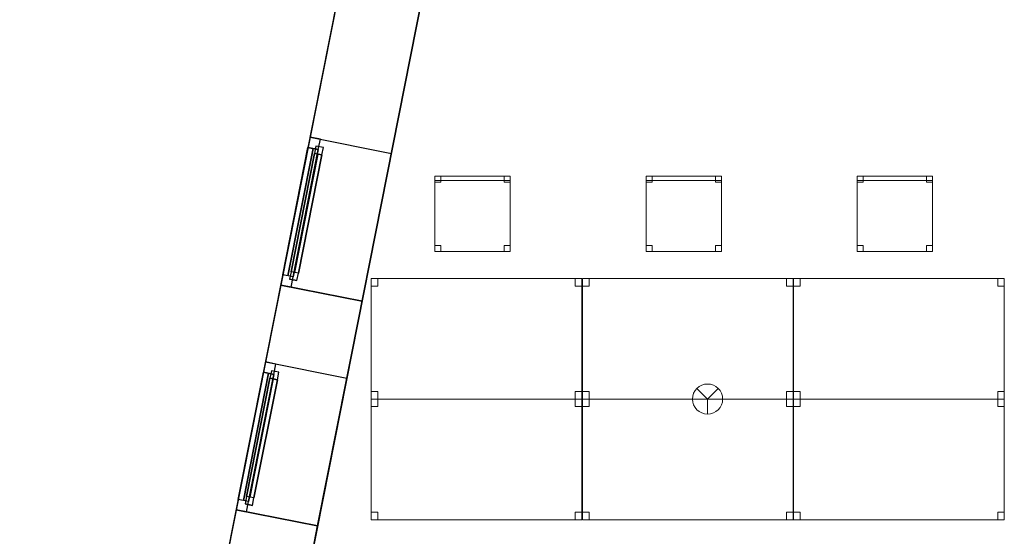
# Model space of a CAD drawing. Header units: metres. Extents: x 397.7 to 427.5, y 12.7 to 28.4.
# Tile 3 of 124: x 397.7 to 404.2, y 19.9 to 23.3. Entities that reach past the tile are written whole.
import ezdxf

# ---------------------------------------------------------------- set-up
doc = ezdxf.new("R2010")
doc.units = ezdxf.units.M
doc.layers.add('01_CARPINTERIA', color=5, linetype='Continuous', lineweight=25, true_color=0x0000ff)
doc.layers.add('01_SUELOS', color=7, linetype='Continuous', lineweight=25, true_color=0x007f00)
for name, color, linetype, lineweight in [('02_MOBILIARIO', 7, 'Continuous', 18), ('A-DETL-____-MBND', 7, 'Continuous', 18), ('A-DETL-GENF-OTLN', 7, 'Continuous', 18), ('A-GENM-____-OTLN', 7, 'Continuous', 18), ('A-WALL-____-MCUT', 7, 'Continuous', 25), ('A-WALL-____-OTLN', 7, 'Continuous', 25)]:
    doc.layers.add(name, color=color, linetype=linetype, lineweight=lineweight)

# ---------------------------------------------------------------- blocks, each defined once
blk = doc.blocks.new('Family - Taula 140X80_P2-152733-05_PCI_P2')
at = {"layer": 'A-DETL-____-MBND', "color": 253, "true_color": 0xaaaaaa}
for p, q in [((0, 0.8001), (0.0437, 0.8001)), ((0, 0.7501), (0, 0.8001)), ((0.0437, 0.8001), (0, 0.8001)), ((0, 0.8001), (0, 0.7501)), ((0, 0.8001), (1.3973, 0.8001)), ((0, 0), (0, 0.8001)), ((1.3973, 0.8001), (0, 0.8001)), ((0, 0.8001), (0, 0)), ((0.0437, 0.8001), (0.0437, 0.7501)), ((0.0437, 0.7501), (0.0437, 0.8001)), ((1.3536, 0.8001), (1.3973, 0.8001)), ((1.3536, 0.7501), (1.3536, 0.8001)), ((1.3973, 0.8001), (1.3536, 0.8001)), ((1.3536, 0.8001), (1.3536, 0.7501)), ((1.3973, 0.8001), (1.3973, 0.7501)), ((1.3973, 0.7501), (1.3973, 0.8001)), ((1.3973, 0.8001), (1.3973, 0)), ((1.3973, 0), (1.3973, 0.8001)), ((0.0437, 0.7501), (0, 0.7501)), ((0, 0.7501), (0.0437, 0.7501)), ((1.3973, 0.7501), (1.3536, 0.7501)), ((1.3536, 0.7501), (1.3973, 0.7501)), ((0, 0.05), (0.0437, 0.05)), ((0, 0), (0, 0.05)), ((0.0437, 0.05), (0, 0.05)), ((0, 0.05), (0, 0)), ((0.0437, 0), (0, 0)), ((0, 0), (0.0437, 0)), ((0, 0), (1.3973, 0)), ((0.0437, 0.05), (0.0437, 0)), ((0.0437, 0), (0.0437, 0.05)), ((1.3536, 0.05), (1.3973, 0.05)), ((1.3536, 0), (1.3536, 0.05)), ((1.3973, 0.05), (1.3536, 0.05)), ((1.3536, 0.05), (1.3536, 0)), ((1.3973, 0), (1.3536, 0)), ((1.3536, 0), (1.3973, 0)), ((1.3973, 0.05), (1.3973, 0)), ((1.3973, 0), (1.3973, 0.05)), ((1.3973, 0), (0, 0))]:
    blk.add_line(p, q, dxfattribs=at)
blk = doc.blocks.new('Forma directa - LONDR55-XX_ZZ-ARQ-CAA-M3D-Londres55-152687-05_PCI_P2')
at = {"layer": '01_CARPINTERIA', "color": 161, "true_color": 0xaaaaff}
for p, q in [((0.07, 0.07), (0, 0.07)), ((0, 0.07), (0, 0)), ((0.07, 0.07), (0, 0.07)), ((0, 0.07), (0, 0)), ((0.1, 0.1), (0.05, 0.1)), ((0.05, 0.1), (0.05, 0.05)), ((0.1, 0.1), (0.05, 0.1)), ((0.05, 0.1), (0.05, 0.05)), ((0.07, 0.07), (0.93, 0.07)), ((0.93, 0.07), (0.07, 0.07)), ((0.07, 0.07), (0.07, 0)), ((0.07, 0), (0.07, 0.07)), ((0.07, 0), (0.07, 0.07)), ((0.07, 0.07), (0.07, 0)), ((0.1, 0.05), (0.1, 0.1)), ((0.1, 0.1), (0.1, 0.05)), ((0.1, 0.1), (0.9, 0.1)), ((0.9, 0.1), (0.1, 0.1)), ((0.1, 0.1), (0.1, 0.05)), ((0.1, 0.05), (0.1, 0.1)), ((0.9, 0.075), (0.1, 0.075)), ((0.9, 0.075), (0.1, 0.075)), ((0.95, 0.1), (0.9, 0.1)), ((0.9, 0.1), (0.9, 0.05)), ((0.95, 0.1), (0.9, 0.1)), ((0.9, 0.1), (0.9, 0.05)), ((0.9, 0.1), (0.9, 0.05)), ((0.9, 0.1), (0.9, 0.05)), ((0.93, 0.07), (0.93, 0)), ((0.93, 0.07), (0.93, 0)), ((1, 0.07), (0.93, 0.07)), ((0.93, 0.07), (0.93, 0)), ((1, 0.07), (0.93, 0.07)), ((0.93, 0.07), (0.93, 0)), ((0.95, 0.05), (0.95, 0.1)), ((0.95, 0.1), (0.95, 0.05)), ((1, 0), (1, 0.07)), ((1, 0.07), (1, 0)), ((0, 0), (0.07, 0)), ((0, 0), (0.07, 0)), ((0.05, 0.05), (0.1, 0.05)), ((0.05, 0.05), (0.1, 0.05)), ((0.93, 0.035), (0.07, 0.035)), ((0.07, 0.035), (0.93, 0.035)), ((0.07, 0), (0.93, 0)), ((0.93, 0), (0.07, 0)), ((0.1, 0.05), (0.9, 0.05)), ((0.9, 0.05), (0.1, 0.05)), ((0.9, 0.05), (0.95, 0.05)), ((0.9, 0.05), (0.95, 0.05)), ((0.93, 0), (1, 0)), ((0.93, 0), (1, 0))]:
    blk.add_line(p, q, dxfattribs=at)
blk = doc.blocks.new('Forma directa - Finestra P2-152785-05_PCI_P2')
at = {"xscale": 1.000000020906, "yscale": 1.000000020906, "zscale": 1.000000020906}
blk.add_blockref('Forma directa - LONDR55-XX_ZZ-ARQ-CAA-M3D-Londres55-152687-05_PCI_P2', (0, 0), dxfattribs=at)
blk = doc.blocks.new('Family - LONDR55-XX_ZZ-ARQ-CAA-M3D-Londres55-152793-05_PCI_P2')
at = {"layer": '01_SUELOS', "color": 9, "true_color": 0xaad4aa}
for p, q in [((2.9616, 14.9476), (0, 0)), ((0, 0), (2.9616, 14.9476))]:
    blk.add_line(p, q, dxfattribs=at)
blk = doc.blocks.new('Family - Taula 140X80_P2-152807-05_PCI_P2')
at = {"layer": 'A-DETL-____-MBND', "color": 253, "true_color": 0xaaaaaa}
for p, q in [((0, 0.8001), (0.0437, 0.8001)), ((0, 0.7501), (0, 0.8001)), ((0.0437, 0.8001), (0, 0.8001)), ((0, 0.8001), (0, 0.7501)), ((0, 0.8001), (1.3973, 0.8001)), ((0, 0), (0, 0.8001)), ((1.3973, 0.8001), (0, 0.8001)), ((0, 0.8001), (0, 0)), ((0.0437, 0.8001), (0.0437, 0.7501)), ((0.0437, 0.7501), (0.0437, 0.8001)), ((1.3536, 0.8001), (1.3973, 0.8001)), ((1.3536, 0.7501), (1.3536, 0.8001)), ((1.3973, 0.8001), (1.3536, 0.8001)), ((1.3536, 0.8001), (1.3536, 0.7501)), ((1.3973, 0.8001), (1.3973, 0)), ((1.3973, 0), (1.3973, 0.8001)), ((1.3973, 0.8001), (1.3973, 0.7501)), ((1.3973, 0.7501), (1.3973, 0.8001)), ((0.0437, 0.7501), (0, 0.7501)), ((0, 0.7501), (0.0437, 0.7501)), ((1.3973, 0.7501), (1.3536, 0.7501)), ((1.3536, 0.7501), (1.3973, 0.7501)), ((0, 0.05), (0.0437, 0.05)), ((0, 0), (0, 0.05)), ((0.0437, 0.05), (0, 0.05)), ((0, 0.05), (0, 0)), ((0, 0), (1.3973, 0)), ((0.0437, 0), (0, 0)), ((0, 0), (0.0437, 0)), ((0.0437, 0.05), (0.0437, 0)), ((0.0437, 0), (0.0437, 0.05)), ((1.3536, 0.05), (1.3973, 0.05)), ((1.3536, 0), (1.3536, 0.05)), ((1.3973, 0.05), (1.3536, 0.05)), ((1.3536, 0.05), (1.3536, 0)), ((1.3973, 0), (1.3536, 0)), ((1.3536, 0), (1.3973, 0)), ((1.3973, 0.05), (1.3973, 0)), ((1.3973, 0), (1.3973, 0.05)), ((1.3973, 0), (0, 0))]:
    blk.add_line(p, q, dxfattribs=at)
blk = doc.blocks.new('Family - Taula 140X80_P2-152813-05_PCI_P2')
at = {"layer": 'A-DETL-____-MBND', "color": 253, "true_color": 0xaaaaaa}
for p, q in [((0, 0), (0, 0.8001)), ((0, 0.8001), (1.3973, 0.8001)), ((1.3973, 0.8001), (0, 0.8001)), ((0, 0.8001), (0, 0)), ((0, 0.7501), (0, 0.8001)), ((0, 0.8001), (0.0437, 0.8001)), ((0.0437, 0.8001), (0, 0.8001)), ((0, 0.8001), (0, 0.7501)), ((0.0437, 0.8001), (0.0437, 0.7501)), ((0.0437, 0.7501), (0.0437, 0.8001)), ((1.3536, 0.7501), (1.3536, 0.8001)), ((1.3536, 0.8001), (1.3973, 0.8001)), ((1.3973, 0.8001), (1.3536, 0.8001)), ((1.3536, 0.8001), (1.3536, 0.7501)), ((1.3973, 0.8001), (1.3973, 0)), ((1.3973, 0), (1.3973, 0.8001)), ((1.3973, 0.8001), (1.3973, 0.7501)), ((1.3973, 0.7501), (1.3973, 0.8001)), ((0.0437, 0.7501), (0, 0.7501)), ((0, 0.7501), (0.0437, 0.7501)), ((1.3973, 0.7501), (1.3536, 0.7501)), ((1.3536, 0.7501), (1.3973, 0.7501)), ((0, 0), (0, 0.05)), ((0, 0.05), (0.0437, 0.05)), ((0.0437, 0.05), (0, 0.05)), ((0, 0.05), (0, 0)), ((1.3973, 0), (0, 0)), ((0, 0), (1.3973, 0)), ((0.0437, 0), (0, 0)), ((0, 0), (0.0437, 0)), ((0.0437, 0.05), (0.0437, 0)), ((0.0437, 0), (0.0437, 0.05)), ((1.3536, 0), (1.3536, 0.05)), ((1.3536, 0.05), (1.3973, 0.05)), ((1.3973, 0.05), (1.3536, 0.05)), ((1.3536, 0.05), (1.3536, 0)), ((1.3973, 0), (1.3536, 0)), ((1.3536, 0), (1.3973, 0)), ((1.3973, 0.05), (1.3973, 0)), ((1.3973, 0), (1.3973, 0.05))]:
    blk.add_line(p, q, dxfattribs=at)
blk = doc.blocks.new('Family - Cadira d_Oficina_P2-152993-05_PCI_P2')
at = {"layer": 'A-DETL-____-MBND', "color": 253, "true_color": 0xaaaaaa}
for p, q in [((0, 0.47), (0, 0.5)), ((0, 0.5), (0.5, 0.5)), ((0.5, 0.5), (0, 0.5)), ((0, 0.5), (0, 0.47)), ((0, 0.46), (0, 0.5)), ((0, 0.5), (0.04, 0.5)), ((0.04, 0.5), (0, 0.5)), ((0, 0.5), (0, 0.46)), ((0, 0), (0, 0.5)), ((0, 0.5), (0.5, 0.5)), ((0.5, 0.5), (0, 0.5)), ((0, 0.5), (0, 0)), ((0.5, 0.47), (0, 0.47)), ((0, 0.47), (0.5, 0.47)), ((0.04, 0.46), (0, 0.46)), ((0, 0.46), (0.04, 0.46)), ((0.04, 0.5), (0.04, 0.46)), ((0.04, 0.46), (0.04, 0.5)), ((0.46, 0.46), (0.46, 0.5)), ((0.46, 0.5), (0.5, 0.5)), ((0.5, 0.5), (0.46, 0.5)), ((0.46, 0.5), (0.46, 0.46)), ((0.5, 0.46), (0.46, 0.46)), ((0.46, 0.46), (0.5, 0.46)), ((0.5, 0.5), (0.5, 0.47)), ((0.5, 0.47), (0.5, 0.5)), ((0.5, 0.5), (0.5, 0)), ((0.5, 0), (0.5, 0.5)), ((0.5, 0.5), (0.5, 0.46)), ((0.5, 0.46), (0.5, 0.5)), ((0, 0), (0, 0.04)), ((0, 0.04), (0.04, 0.04)), ((0.04, 0.04), (0, 0.04)), ((0, 0.04), (0, 0)), ((0.04, 0), (0, 0)), ((0, 0), (0.04, 0)), ((0.5, 0), (0, 0)), ((0.04, 0.04), (0.04, 0)), ((0.04, 0), (0.04, 0.04)), ((0.46, 0), (0.46, 0.04)), ((0.46, 0.04), (0.5, 0.04)), ((0.5, 0.04), (0.46, 0.04)), ((0.46, 0.04), (0.46, 0)), ((0.5, 0), (0.46, 0)), ((0.46, 0), (0.5, 0)), ((0.5, 0.04), (0.5, 0)), ((0.5, 0), (0.5, 0.04)), ((0, 0), (0.5, 0))]:
    blk.add_line(p, q, dxfattribs=at)
blk = doc.blocks.new('Family - Taula 140X80_P2-153081-05_PCI_P2')
at = {"layer": 'A-DETL-____-MBND', "color": 253, "true_color": 0xaaaaaa}
for p, q in [((0, 0), (0, 0.8001)), ((0, 0.8001), (1.3973, 0.8001)), ((1.3973, 0.8001), (0, 0.8001)), ((0, 0.8001), (0, 0)), ((0, 0.7501), (0, 0.8001)), ((0, 0.8001), (0.0437, 0.8001)), ((0.0437, 0.8001), (0, 0.8001)), ((0, 0.8001), (0, 0.7501)), ((0.0437, 0.8001), (0.0437, 0.7501)), ((0.0437, 0.7501), (0.0437, 0.8001)), ((1.3536, 0.7501), (1.3536, 0.8001)), ((1.3536, 0.8001), (1.3973, 0.8001)), ((1.3973, 0.8001), (1.3536, 0.8001)), ((1.3536, 0.8001), (1.3536, 0.7501)), ((1.3973, 0.8001), (1.3973, 0.7501)), ((1.3973, 0.7501), (1.3973, 0.8001)), ((1.3973, 0.8001), (1.3973, 0)), ((1.3973, 0), (1.3973, 0.8001)), ((0.0437, 0.7501), (0, 0.7501)), ((0, 0.7501), (0.0437, 0.7501)), ((1.3973, 0.7501), (1.3536, 0.7501)), ((1.3536, 0.7501), (1.3973, 0.7501)), ((0, 0), (0, 0.05)), ((0, 0.05), (0.0437, 0.05)), ((0.0437, 0.05), (0, 0.05)), ((0, 0.05), (0, 0)), ((1.3973, 0), (0, 0)), ((0, 0), (1.3973, 0)), ((0.0437, 0), (0, 0)), ((0, 0), (0.0437, 0)), ((0.0437, 0.05), (0.0437, 0)), ((0.0437, 0), (0.0437, 0.05)), ((1.3536, 0), (1.3536, 0.05)), ((1.3536, 0.05), (1.3973, 0.05)), ((1.3973, 0.05), (1.3536, 0.05)), ((1.3536, 0.05), (1.3536, 0)), ((1.3973, 0), (1.3536, 0)), ((1.3536, 0), (1.3973, 0)), ((1.3973, 0.05), (1.3973, 0)), ((1.3973, 0), (1.3973, 0.05))]:
    blk.add_line(p, q, dxfattribs=at)
blk = doc.blocks.new('Family - Cadira d_Oficina_P2-153101-05_PCI_P2')
at = {"layer": 'A-DETL-____-MBND', "color": 253, "true_color": 0xaaaaaa}
for p, q in [((0, 0), (0, 0.5)), ((0, 0.5), (0.5, 0.5)), ((0.5, 0.5), (0, 0.5)), ((0, 0.5), (0, 0)), ((0, 0.47), (0, 0.5)), ((0, 0.5), (0.5, 0.5)), ((0.5, 0.5), (0, 0.5)), ((0, 0.5), (0, 0.47)), ((0, 0.46), (0, 0.5)), ((0, 0.5), (0.04, 0.5)), ((0.04, 0.5), (0, 0.5)), ((0, 0.5), (0, 0.46)), ((0.5, 0.47), (0, 0.47)), ((0, 0.47), (0.5, 0.47)), ((0.04, 0.46), (0, 0.46)), ((0, 0.46), (0.04, 0.46)), ((0.04, 0.5), (0.04, 0.46)), ((0.04, 0.46), (0.04, 0.5)), ((0.46, 0.46), (0.46, 0.5)), ((0.46, 0.5), (0.5, 0.5)), ((0.5, 0.5), (0.46, 0.5)), ((0.46, 0.5), (0.46, 0.46)), ((0.5, 0.46), (0.46, 0.46)), ((0.46, 0.46), (0.5, 0.46)), ((0.5, 0.5), (0.5, 0.46)), ((0.5, 0.46), (0.5, 0.5)), ((0.5, 0.5), (0.5, 0)), ((0.5, 0), (0.5, 0.5)), ((0.5, 0.5), (0.5, 0.47)), ((0.5, 0.47), (0.5, 0.5)), ((0, 0), (0, 0.04)), ((0, 0.04), (0.04, 0.04)), ((0.04, 0.04), (0, 0.04)), ((0, 0.04), (0, 0)), ((0.5, 0), (0, 0)), ((0.04, 0), (0, 0)), ((0, 0), (0.04, 0)), ((0.04, 0.04), (0.04, 0)), ((0.04, 0), (0.04, 0.04)), ((0.46, 0), (0.46, 0.04)), ((0.46, 0.04), (0.5, 0.04)), ((0.5, 0.04), (0.46, 0.04)), ((0.46, 0.04), (0.46, 0)), ((0.5, 0), (0.46, 0)), ((0.46, 0), (0.5, 0)), ((0.5, 0.04), (0.5, 0)), ((0.5, 0), (0.5, 0.04)), ((0, 0), (0.5, 0))]:
    blk.add_line(p, q, dxfattribs=at)
blk = doc.blocks.new('Family - Cadira d_Oficina_P2-153111-05_PCI_P2')
at = {"layer": 'A-DETL-____-MBND', "color": 253, "true_color": 0xaaaaaa}
for p, q in [((0, 0.46), (0, 0.5)), ((0, 0.5), (0.04, 0.5)), ((0.04, 0.5), (0, 0.5)), ((0, 0.5), (0, 0.46)), ((0, 0), (0, 0.5)), ((0, 0.5), (0.5, 0.5)), ((0.5, 0.5), (0, 0.5)), ((0, 0.5), (0, 0)), ((0, 0.47), (0, 0.5)), ((0, 0.5), (0.5, 0.5)), ((0.5, 0.5), (0, 0.5)), ((0, 0.5), (0, 0.47)), ((0.5, 0.47), (0, 0.47)), ((0, 0.47), (0.5, 0.47)), ((0.04, 0.46), (0, 0.46)), ((0, 0.46), (0.04, 0.46)), ((0.04, 0.5), (0.04, 0.46)), ((0.04, 0.46), (0.04, 0.5)), ((0.46, 0.46), (0.46, 0.5)), ((0.46, 0.5), (0.5, 0.5)), ((0.5, 0.5), (0.46, 0.5)), ((0.46, 0.5), (0.46, 0.46)), ((0.5, 0.46), (0.46, 0.46)), ((0.46, 0.46), (0.5, 0.46)), ((0.5, 0.5), (0.5, 0)), ((0.5, 0), (0.5, 0.5)), ((0.5, 0.5), (0.5, 0.47)), ((0.5, 0.47), (0.5, 0.5)), ((0.5, 0.5), (0.5, 0.46)), ((0.5, 0.46), (0.5, 0.5)), ((0, 0), (0, 0.04)), ((0, 0.04), (0.04, 0.04)), ((0.04, 0.04), (0, 0.04)), ((0, 0.04), (0, 0)), ((0.5, 0), (0, 0)), ((0.04, 0), (0, 0)), ((0, 0), (0.04, 0)), ((0.04, 0.04), (0.04, 0)), ((0.04, 0), (0.04, 0.04)), ((0.46, 0), (0.46, 0.04)), ((0.46, 0.04), (0.5, 0.04)), ((0.5, 0.04), (0.46, 0.04)), ((0.46, 0.04), (0.46, 0)), ((0.5, 0), (0.46, 0)), ((0.46, 0), (0.5, 0)), ((0.5, 0.04), (0.5, 0)), ((0.5, 0), (0.5, 0.04)), ((0, 0), (0.5, 0))]:
    blk.add_line(p, q, dxfattribs=at)
blk = doc.blocks.new('Forma directa - Finestra P2-153134-05_PCI_P2')
at = {"xscale": 1.000000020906, "yscale": 1.000000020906, "zscale": 1.000000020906}
blk.add_blockref('Forma directa - LONDR55-XX_ZZ-ARQ-CAA-M3D-Londres55-152687-05_PCI_P2', (0, 0), dxfattribs=at)
blk = doc.blocks.new('Family - Taula 140X80_P2-153220-05_PCI_P2')
at = {"layer": 'A-DETL-____-MBND', "color": 253, "true_color": 0xaaaaaa}
for p, q in [((0, 0.7501), (0, 0.8001)), ((0, 0.8001), (0.0437, 0.8001)), ((0.0437, 0.8001), (0, 0.8001)), ((0, 0.8001), (0, 0.7501)), ((0, 0), (0, 0.8001)), ((0, 0.8001), (1.3973, 0.8001)), ((1.3973, 0.8001), (0, 0.8001)), ((0, 0.8001), (0, 0)), ((0.0437, 0.8001), (0.0437, 0.7501)), ((0.0437, 0.7501), (0.0437, 0.8001)), ((1.3536, 0.7501), (1.3536, 0.8001)), ((1.3536, 0.8001), (1.3973, 0.8001)), ((1.3973, 0.8001), (1.3536, 0.8001)), ((1.3536, 0.8001), (1.3536, 0.7501)), ((1.3973, 0.8001), (1.3973, 0.7501)), ((1.3973, 0.7501), (1.3973, 0.8001)), ((1.3973, 0.8001), (1.3973, 0)), ((1.3973, 0), (1.3973, 0.8001)), ((0.0437, 0.7501), (0, 0.7501)), ((0, 0.7501), (0.0437, 0.7501)), ((1.3973, 0.7501), (1.3536, 0.7501)), ((1.3536, 0.7501), (1.3973, 0.7501)), ((0, 0), (0, 0.05)), ((0, 0.05), (0.0437, 0.05)), ((0.0437, 0.05), (0, 0.05)), ((0, 0.05), (0, 0)), ((1.3973, 0), (0, 0)), ((0, 0), (1.3973, 0)), ((0.0437, 0), (0, 0)), ((0, 0), (0.0437, 0)), ((0.0437, 0.05), (0.0437, 0)), ((0.0437, 0), (0.0437, 0.05)), ((1.3536, 0), (1.3536, 0.05)), ((1.3536, 0.05), (1.3973, 0.05)), ((1.3973, 0.05), (1.3536, 0.05)), ((1.3536, 0.05), (1.3536, 0)), ((1.3973, 0), (1.3536, 0)), ((1.3536, 0), (1.3973, 0)), ((1.3973, 0.05), (1.3973, 0)), ((1.3973, 0), (1.3973, 0.05))]:
    blk.add_line(p, q, dxfattribs=at)
blk = doc.blocks.new('Family - Façana nord-oest P2-153299-05_PCI_P2')
at = {"layer": 'A-WALL-____-MCUT', "color": 253, "true_color": 0xaaaaaa}
for p, q in [((5.7821, 0.55), (4.1803, 0.55)), ((5.7821, 0), (5.7821, 0.55)), ((7.3018, 0.55), (6.7821, 0.55)), ((6.7821, 0.55), (6.7821, 0)), ((7.3018, 0), (7.3018, 0.55)), ((8.3018, 0.55), (8.3018, 0)), ((8.8597, 0.55), (8.3018, 0.55)), ((4.1803, 0), (5.7821, 0)), ((6.7821, 0), (7.3018, 0)), ((8.3018, 0), (8.8597, 0))]:
    blk.add_line(p, q, dxfattribs=at)
at = {"layer": 'A-WALL-____-OTLN', "color": 253, "true_color": 0xaaaaaa}
for p, q in [((15.5778, 0.55), (-0.109, 0.55)), ((5.7821, 0), (5.7821, 0.55)), ((6.7821, 0.55), (5.7821, 0.55)), ((6.7821, 0), (6.7821, 0.55)), ((7.3018, 0), (7.3018, 0.55)), ((8.3018, 0.55), (7.3018, 0.55)), ((8.3018, 0), (8.3018, 0.55)), ((0, 0), (15.6868, 0)), ((7.3018, 0), (8.3018, 0)), ((5.7821, 0), (6.7821, 0))]:
    blk.add_line(p, q, dxfattribs=at)
at = {"layer": 'A-WALL-____-OTLN', "color": 253, "lineweight": 18, "true_color": 0xaaaaaa}
blk.add_line((0, 0), (15.6868, 0), dxfattribs=at)
blk = doc.blocks.new('Family - Vano finestra P2-153301-05_PCI_P2')
at = {"layer": 'A-GENM-____-OTLN', "color": 253, "true_color": 0xaaaaaa}
for p, q in [((399.3106, 21.0657), (399.1163, 20.0847)), ((399.1163, 20.0847), (399.3106, 21.0657)), ((399.8501, 20.9588), (399.3106, 21.0657)), ((399.8501, 20.9588), (399.3106, 21.0657)), ((399.6558, 19.9778), (399.8501, 20.9588)), ((399.8501, 20.9588), (399.6558, 19.9778)), ((399.1163, 20.0847), (399.6558, 19.9778)), ((399.6558, 19.9778), (399.1163, 20.0847))]:
    blk.add_line(p, q, dxfattribs=at)
blk = doc.blocks.new('Family - Vano finestra P2-153313-05_PCI_P2')
at = {"layer": 'A-GENM-____-OTLN', "color": 253, "true_color": 0xaaaaaa}
for p, q in [((399.606, 22.5564), (399.4116, 21.5755)), ((399.4116, 21.5755), (399.606, 22.5564)), ((400.1455, 22.4496), (399.606, 22.5564)), ((400.1455, 22.4496), (399.606, 22.5564)), ((399.9511, 21.4686), (400.1455, 22.4496)), ((400.1455, 22.4496), (399.9511, 21.4686)), ((399.4116, 21.5755), (399.9511, 21.4686)), ((399.9511, 21.4686), (399.4116, 21.5755))]:
    blk.add_line(p, q, dxfattribs=at)
blk = doc.blocks.new('Family - Taula 140X80_P2-153317-05_PCI_P2')
at = {"layer": 'A-DETL-____-MBND', "color": 253, "true_color": 0xaaaaaa}
for p, q in [((0, 0.8001), (1.3973, 0.8001)), ((0, 0), (0, 0.8001)), ((1.3973, 0.8001), (0, 0.8001)), ((0, 0.8001), (0, 0)), ((0, 0.8001), (0.0437, 0.8001)), ((0, 0.7501), (0, 0.8001)), ((0.0437, 0.8001), (0, 0.8001)), ((0, 0.8001), (0, 0.7501)), ((0.0437, 0.8001), (0.0437, 0.7501)), ((0.0437, 0.7501), (0.0437, 0.8001)), ((1.3536, 0.8001), (1.3973, 0.8001)), ((1.3536, 0.7501), (1.3536, 0.8001)), ((1.3973, 0.8001), (1.3536, 0.8001)), ((1.3536, 0.8001), (1.3536, 0.7501)), ((1.3973, 0.8001), (1.3973, 0.7501)), ((1.3973, 0.7501), (1.3973, 0.8001)), ((1.3973, 0.8001), (1.3973, 0)), ((1.3973, 0), (1.3973, 0.8001)), ((0.0437, 0.7501), (0, 0.7501)), ((0, 0.7501), (0.0437, 0.7501)), ((1.3973, 0.7501), (1.3536, 0.7501)), ((1.3536, 0.7501), (1.3973, 0.7501)), ((0, 0.05), (0.0437, 0.05)), ((0, 0), (0, 0.05)), ((0.0437, 0.05), (0, 0.05)), ((0, 0.05), (0, 0)), ((0.0437, 0), (0, 0)), ((0, 0), (0.0437, 0)), ((0, 0), (1.3973, 0)), ((0.0437, 0.05), (0.0437, 0)), ((0.0437, 0), (0.0437, 0.05)), ((1.3536, 0.05), (1.3973, 0.05)), ((1.3536, 0), (1.3536, 0.05)), ((1.3973, 0.05), (1.3536, 0.05)), ((1.3536, 0.05), (1.3536, 0)), ((1.3973, 0), (1.3536, 0)), ((1.3536, 0), (1.3973, 0)), ((1.3973, 0.05), (1.3973, 0)), ((1.3973, 0), (1.3973, 0.05)), ((1.3973, 0), (0, 0))]:
    blk.add_line(p, q, dxfattribs=at)
blk = doc.blocks.new('LONDR55-XX_ZZ-ARQ-CAA-M3D-Londres55_ifc-1-05_PCI_P2')
at = {"layer": '01_CARPINTERIA', "color": 253, "lineweight": 18, "true_color": 0xaaaaaa}
for name, p, rotation in [('Forma directa - Finestra P2-153134-05_PCI_P2', (399.606, 22.5564), 258.7931018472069), ('Forma directa - Finestra P2-152785-05_PCI_P2', (399.3106, 21.0657), 258.7931018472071)]:
    blk.add_blockref(name, p, dxfattribs=dict(at, rotation=rotation))
at = {"layer": '01_SUELOS', "color": 253, "lineweight": 18, "true_color": 0xaaaaaa}
blk.add_blockref('Family - LONDR55-XX_ZZ-ARQ-CAA-M3D-Londres55-152793-05_PCI_P2', (398.2971, 13.1206), dxfattribs=at)
at = {"layer": '02_MOBILIARIO', "color": 253, "lineweight": 18, "true_color": 0xaaaaaa}
for name, p in [('Family - Cadira d_Oficina_P2-153101-05_PCI_P2', (400.4328, 21.7986)), ('Family - Cadira d_Oficina_P2-152993-05_PCI_P2', (401.834, 21.7986)), ('Family - Cadira d_Oficina_P2-153111-05_PCI_P2', (403.234, 21.7986)), ('Family - Taula 140X80_P2-152807-05_PCI_P2', (400.0108, 20.8194)), ('Family - Taula 140X80_P2-152733-05_PCI_P2', (401.412, 20.8194)), ('Family - Taula 140X80_P2-153317-05_PCI_P2', (402.812, 20.8194)), ('Family - Taula 140X80_P2-153081-05_PCI_P2', (400.0108, 20.0193)), ('Family - Taula 140X80_P2-153220-05_PCI_P2', (401.412, 20.0193)), ('Family - Taula 140X80_P2-152813-05_PCI_P2', (402.812, 20.0193))]:
    blk.add_blockref(name, p, dxfattribs=at)
at = {"layer": 'A-GENM-____-OTLN', "color": 253, "lineweight": 18, "true_color": 0xaaaaaa}
for name in ['Family - Vano finestra P2-153313-05_PCI_P2', 'Family - Vano finestra P2-153301-05_PCI_P2']:
    blk.add_blockref(name, (0, 0), dxfattribs=at)
at = {"layer": 'A-WALL-____-OTLN', "color": 253, "lineweight": 18, "true_color": 0xaaaaaa, "rotation": 258.7931018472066}
blk.add_blockref('Family - Façana nord-oest P2-153299-05_PCI_P2', (400.7297, 28.2282), dxfattribs=at)
blk = doc.blocks.new('ZYR_12_01_08 Detectors - 01 Detector Òptic-539619-05_PCI_P2')
at = {"layer": 'A-DETL-GENF-OTLN', "color": 1, "true_color": 0xff0000}
for q in [(-0.0707, 0.0707), (0.0707, 0.0707), (0, -0.1)]:
    blk.add_line((0, 0), q, dxfattribs=at)
blk.add_circle((0, 0), 0.1, dxfattribs=at)

msp = doc.modelspace()

# ---------------------------------------------------------------- block references
at = {"lineweight": 5}
msp.add_blockref('LONDR55-XX_ZZ-ARQ-CAA-M3D-Londres55_ifc-1-05_PCI_P2', (0, 0), dxfattribs=at)
at = {"layer": 'A-DETL-GENF-OTLN', "color": 1, "true_color": 0xff0000}
msp.add_blockref('ZYR_12_01_08 Detectors - 01 Detector Òptic-539619-05_PCI_P2', (402.2418, 20.8194), dxfattribs=at)

doc.saveas('drawing.dxf')
